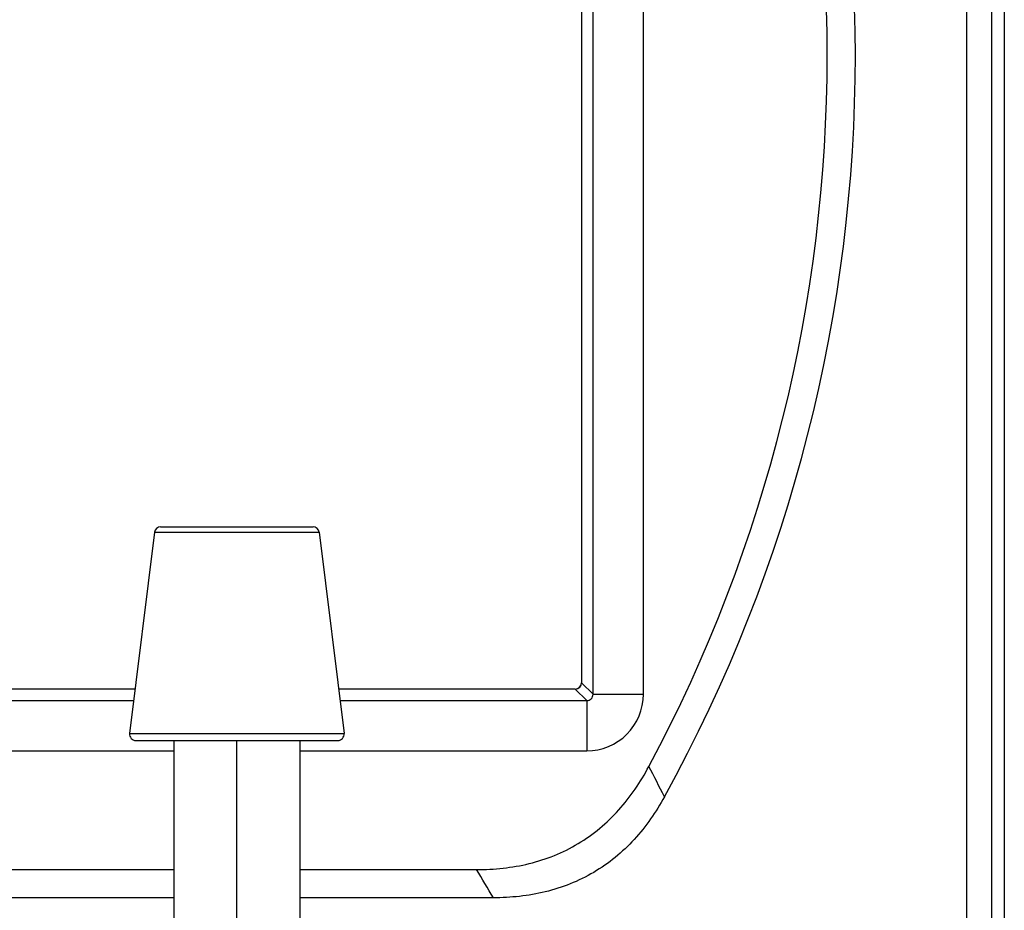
# Model space of a CAD drawing. Extents: x 0 to 594, y 0 to 420.
# Tile 16 of 30: x 193 to 232, y 243 to 278. Entities that reach past the tile are written whole.
import ezdxf

# ---------------------------------------------------------------- set-up
doc = ezdxf.new("R2010")
doc.units = 0
doc.header["$LTSCALE"] = 32.67
doc.layers.get('0').update_dxf_attribs({"linetype": 'CONTINUOUS'})
doc.layers.add('02___PRT_ALL_AXES', color=7, linetype='CONTINUOUS')

msp = doc.modelspace()

# ---------------------------------------------------------------- linework, layer by layer
at = {"color": 7}
for p, q in [((230.634, 207.344), (230.634, 352.504)), ((231.634, 208.344), (231.634, 352.504)), ((232.125, 346.702), (232.125, 207.852)), ((215.784, 251.444), (215.784, 302.261)), ((217.783, 251.444), (217.783, 302.261)), ((215.325, 301.802), (215.325, 251.902)), ((198.348, 257.884), (204.902, 257.884)), ((198.597, 258.104), (204.654, 258.104)), ((197.583, 251.652), (132.668, 251.652)), ((215.076, 251.652), (205.668, 251.652)), ((215.534, 251.194), (215.076, 251.652)), ((215.784, 251.444), (215.325, 251.902)), ((215.784, 251.444), (217.783, 251.444)), ((132.724, 251.194), (197.527, 251.194)), ((205.724, 251.194), (215.534, 251.194)), ((215.534, 251.194), (215.534, 249.195)), ((197.366, 249.884), (205.885, 249.884)), ((197.614, 249.604), (205.637, 249.604)), ((199.125, 249.604), (199.125, 240.517)), ((201.625, 240.483), (201.625, 249.604)), ((204.125, 249.604), (204.125, 240.517)), ((131.125, 249.195), (199.125, 249.195)), ((204.125, 249.195), (215.534, 249.195)), ((131.125, 244.472), (199.125, 244.472)), ((204.125, 244.472), (211.154, 244.472)), ((199.125, 243.352), (131.125, 243.352)), ((211.82, 243.352), (204.125, 243.352))]:
    msp.add_line(p, q, dxfattribs=at)
for centre, radius, start, end in [((165.125, 276.852), 61.082, 331.13914, 28.86086), ((165.125, 276.852), 59.962, 331.86257, 28.13743), ((198.597, 257.854), 0.25, 90, 173), ((204.654, 257.854), 0.25, 7, 90), ((215.534, 251.444), 2.249, 269.9922, 0.0078), ((197.614, 249.854), 0.25, 173, 270), ((205.637, 249.854), 0.25, 270, 7), ((-39.946, 115.326), 290.331, 27.0522, 27.31971), ((34.14, 138.404), 206.36, 30.56861, 30.93032)]:
    msp.add_arc(centre, radius, start, end, dxfattribs=at)
for major_axis, start_param, end_param in [((-0.177, 0.177), 2.356537, 3.926648), ((0.177, -0.177), -0.785056, 0.732468)]:
    msp.add_ellipse((215.075, 251.902), major_axis=major_axis, ratio=0.999315, start_param=start_param, end_param=end_param, dxfattribs=at)
for points, knots in [([(215.534, 251.194), (215.566, 251.194), (215.632, 251.206), (215.716, 251.262), (215.771, 251.346), (215.784, 251.412), (215.784, 251.444)], [0, 0, 0, 0, 0.248619, 0.499996, 0.751372, 1, 1, 1, 1]), ([(211.154, 244.472), (211.506, 244.472), (212.209, 244.508), (213.249, 244.687), (214.256, 245.009), (215.203, 245.48), (216.064, 246.093), (216.823, 246.83), (217.472, 247.662), (217.836, 248.265), (218.001, 248.575)], [0, 0, 0, 0, 0.12503, 0.250038, 0.375026, 0.499999, 0.624973, 0.749961, 0.87497, 1, 1, 1, 1]), ([(218.621, 247.369), (218.453, 247.065), (218.087, 246.474), (217.436, 245.659), (216.679, 244.939), (215.824, 244.339), (214.886, 243.879), (213.891, 243.564), (212.862, 243.387), (212.167, 243.352), (211.82, 243.352)], [0, 0, 0, 0, 0.125029, 0.250037, 0.375026, 0.500001, 0.624975, 0.749963, 0.874971, 1, 1, 1, 1])]:
    msp.add_open_spline(points, degree=3, knots=knots, dxfattribs=at)
at = {"layer": '02___PRT_ALL_AXES', "color": 7}
for p, q in [((198.348, 257.884), (197.366, 249.884)), ((204.902, 257.884), (205.885, 249.884))]:
    msp.add_line(p, q, dxfattribs=at)

doc.saveas('drawing.dxf')
